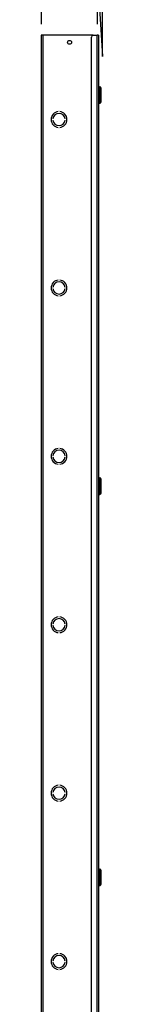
# Model space of a CAD drawing. Header units: inches. Extents: x 0 to 464, y -11 to 301.
# Tile 10 of 26: x 131 to 142, y 145 to 244. Entities that reach past the tile are written whole.
import ezdxf

# ---------------------------------------------------------------- set-up
doc = ezdxf.new("R2010")
doc.units = ezdxf.units.IN
doc.header["$LTSCALE"] = 27.808625
doc.header["$MEASUREMENT"] = 0
doc.linetypes.add('CHAIN', pattern=[0.7087, 0.4724, -0.0591, 0.1181, -0.0591])
for name, color, linetype, lineweight in [('Dimensions(ANSI)', 7, 'Continuous', 25), ('Visible Edges(ANSI)', 7, 'Continuous', 25), ('Visible Tangent Edges(ANSI)', 7, 'Continuous', 25), ('Work Point(ANSI)', 7, 'Continuous', 25)]:
    doc.layers.add(name, color=color, linetype=linetype, lineweight=lineweight)
doc.styles.add('Dimension-ANSI', font='arialbd.ttf')
doc.dimstyles.new('INCH-ANSI-VERTICAL', dxfattribs={"dimscale": 27.808625, "dimtxt": 0.12, "dimasz": 0.098425, "dimexe": 0.04, "dimexo": 0.04, "dimgap": 0.031496, "dimtad": 0, "dimtih": 1, "dimtoh": 1, "dimdec": 3, "dimrnd": 1e-08, "dimzin": 0, "dimdsep": 46, "dimtxsty": 'Dimension-ANSI', "dimcen": 0.09, "dimdle": 0.312, "dimclrd": 179, "dimclre": 179, "dimclrt": 7, "dimadec": 1, "dimazin": 0, "dimtfac": 1, "dimtdec": 3, "dimtofl": 0, "dimtmove": 0, "dimatfit": 3, "dimfxl": 1, "dimtolj": 1, "dimtzin": 4, "dimlwd": 25, "dimlwe": 25, "dimarcsym": 0})

# ---------------------------------------------------------------- blocks, each defined once
blk = doc.blocks.new('*D17')
at = {"layer": 'Defpoints', "color": 0, "linetype": 'Continuous', "transparency": 16777216}
for p in [(133.532, 245.775), (133.532, 242.424), (133.532, 242.424)]:
    blk.add_point(p, dxfattribs=at)
at = {"layer": 'Dimensions(ANSI)', "color": 179, "linetype": 'Continuous', "lineweight": 25, "true_color": 0x262658, "transparency": 16777216}
blk.add_line((133.532, 243.537), (133.532, 245.775), dxfattribs=at)
at = {"layer": 'Dimensions(ANSI)', "color": 7, "linetype": 'Continuous', "lineweight": 25, "transparency": 16777216, "insert": (133.532, 252.271), "char_height": 3.337, "attachment_point": 5, "rotation": 90, "style": 'Dimension-ANSI'}
blk.add_mtext('\\A1;0.000', dxfattribs=at)
blk = doc.blocks.new('*D18')
at = {"layer": 'Defpoints', "color": 0, "linetype": 'Continuous', "transparency": 16777216}
for p in [(139.675, 245.775), (133.532, 242.424), (139.181, 242.424)]:
    blk.add_point(p, dxfattribs=at)
at = {"layer": 'Dimensions(ANSI)', "color": 179, "linetype": 'Continuous', "lineweight": 25, "true_color": 0x262658, "transparency": 16777216}
for p, q in [((139.181, 243.537), (139.181, 247.898)), ((139.181, 247.898), (139.675, 240.301)), ((139.675, 240.301), (139.675, 245.775))]:
    blk.add_line(p, q, dxfattribs=at)
at = {"layer": 'Dimensions(ANSI)', "color": 7, "linetype": 'Continuous', "lineweight": 25, "transparency": 16777216, "insert": (139.675, 252.326), "char_height": 3.337, "attachment_point": 5, "rotation": 90, "style": 'Dimension-ANSI'}
blk.add_mtext('\\A1;4.000', dxfattribs=at)

msp = doc.modelspace()

# ---------------------------------------------------------------- linework, layer by layer
at = {"layer": 'Visible Edges(ANSI)'}
for p, q in [((133.6534, 242.4243), (133.5319, 242.4243)), ((133.5319, 72.9655), (133.5319, 242.4243)), ((138.7287, 242.4243), (133.6534, 242.4243)), ((138.5522, 73.142), (138.5522, 242.2478)), ((138.7287, 242.4243), (139.1368, 242.4243)), ((139.2582, 242.4243), (139.1368, 242.4243)), ((139.2582, 242.4243), (139.2582, 72.9655)), ((139.286, 237.2566), (139.4139, 237.2566)), ((139.514, 237.1465), (139.514, 235.6988)), ((139.286, 235.5887), (139.4139, 235.5887)), ((134.6821, 234.0079), (134.6819, 234.0079)), ((134.6819, 233.8949), (134.6821, 233.8949)), ((135.2265, 234.7426), (135.2265, 234.7424)), ((135.3678, 234.7424), (135.3678, 234.7426)), ((135.9124, 234.0079), (135.9122, 234.0079)), ((135.9122, 233.8949), (135.9124, 233.8949)), ((135.2265, 233.1603), (135.2265, 233.1602)), ((135.3678, 233.1602), (135.3678, 233.1603)), ((134.6821, 217.062), (134.6819, 217.062)), ((135.2265, 217.7967), (135.2265, 217.7965)), ((135.3678, 217.7965), (135.3678, 217.7967)), ((135.9124, 217.062), (135.9122, 217.062)), ((134.6819, 216.949), (134.6821, 216.949)), ((135.2265, 216.2144), (135.2265, 216.2143)), ((135.3678, 216.2143), (135.3678, 216.2144)), ((135.9122, 216.949), (135.9124, 216.949)), ((135.2265, 200.8508), (135.2265, 200.8507)), ((135.3678, 200.8507), (135.3678, 200.8508)), ((134.6821, 200.1161), (134.6819, 200.1161)), ((134.6819, 200.0031), (134.6821, 200.0031)), ((135.2265, 199.2686), (135.2265, 199.2684)), ((135.3678, 199.2684), (135.3678, 199.2686)), ((135.9124, 200.1161), (135.9122, 200.1161)), ((135.9122, 200.0031), (135.9124, 200.0031)), ((139.286, 197.8927), (139.4139, 197.8927)), ((139.514, 197.7827), (139.514, 196.3349)), ((139.286, 196.2248), (139.4139, 196.2248)), ((135.2265, 183.9049), (135.2265, 183.9048)), ((135.3678, 183.9048), (135.3678, 183.9049)), ((134.6821, 183.1702), (134.6819, 183.1702)), ((134.6819, 183.0573), (134.6821, 183.0573)), ((135.2265, 182.3227), (135.2265, 182.3225)), ((135.3678, 182.3225), (135.3678, 182.3227)), ((135.9124, 183.1702), (135.9122, 183.1702)), ((135.9122, 183.0573), (135.9124, 183.0573)), ((135.2265, 166.959), (135.2265, 166.9589)), ((135.3678, 166.9589), (135.3678, 166.959)), ((134.6821, 166.2243), (134.6819, 166.2243)), ((134.6819, 166.1114), (134.6821, 166.1114)), ((135.9124, 166.2243), (135.9122, 166.2243)), ((135.9122, 166.1114), (135.9124, 166.1114)), ((135.2265, 165.3768), (135.2265, 165.3767)), ((135.3678, 165.3767), (135.3678, 165.3768)), ((139.286, 158.5289), (139.4139, 158.5289)), ((139.514, 158.4188), (139.514, 156.971)), ((139.286, 156.861), (139.4139, 156.861)), ((135.2265, 150.0132), (135.2265, 150.013)), ((135.3678, 150.013), (135.3678, 150.0132)), ((134.6821, 149.2785), (134.6819, 149.2785)), ((134.6819, 149.1655), (134.6821, 149.1655)), ((135.9124, 149.2785), (135.9122, 149.2785)), ((135.9122, 149.1655), (135.9124, 149.1655)), ((135.2265, 148.4309), (135.2265, 148.4308)), ((135.3678, 148.4308), (135.3678, 148.4309))]:
    msp.add_line(p, q, dxfattribs=at)
msp.add_circle((136.3563, 241.7182), 0.1984, dxfattribs=at)
for centre, radius, start, end in [((138.7287, 242.2478), 0.1765, 90, 180), ((139.286, 237.2288), 0.0278, 90, 180), ((139.4139, 237.201), 0.0556, 14.293538, 90), ((139.4947, 237.2216), 0.0278, 194.293538, 244.169503), ((139.4584, 237.1465), 0.0556, 0, 64.169503), ((139.286, 235.6165), 0.0278, 180, 270), ((139.4139, 235.6443), 0.0556, 270, 345.706462), ((139.4947, 235.6237), 0.0278, 115.830497, 165.706462), ((139.4584, 235.6988), 0.0556, 295.830497, 0), ((135.2971, 233.9514), 0.7943, 95.099689, 264.900311), ((135.2971, 233.9514), 0.7942, 95.100598, 264.899402), ((135.2971, 233.9514), 0.6178, 5.245797, 174.754203), ((135.2971, 233.9514), 0.6178, 185.245797, 354.754203), ((135.2971, 233.9514), 0.6177, 5.247, 174.753), ((135.2971, 233.9514), 0.6177, 185.247, 354.753), ((135.2971, 233.9514), 0.7943, 275.099689, 84.900311), ((135.2971, 233.9514), 0.7942, 275.100598, 84.899402), ((135.2971, 217.0055), 0.7943, 95.099689, 264.900311), ((135.2971, 217.0055), 0.7942, 95.100598, 264.899402), ((135.2971, 217.0055), 0.6178, 5.245797, 174.754203), ((135.2971, 217.0055), 0.6177, 5.247, 174.753), ((135.2971, 217.0055), 0.7943, 275.099689, 84.900311), ((135.2971, 217.0055), 0.7942, 275.100598, 84.899402), ((135.2971, 217.0055), 0.6178, 185.245797, 354.754203), ((135.2971, 217.0055), 0.6177, 185.247, 354.753), ((135.2971, 200.0596), 0.7943, 95.099689, 264.900311), ((135.2971, 200.0596), 0.7942, 95.100598, 264.899402), ((135.2971, 200.0596), 0.6178, 5.245797, 174.754203), ((135.2971, 200.0596), 0.6177, 5.247, 174.753), ((135.2971, 200.0596), 0.7943, 275.099689, 84.900311), ((135.2971, 200.0596), 0.7942, 275.100598, 84.899402), ((135.2971, 200.0596), 0.6178, 185.245797, 354.754203), ((135.2971, 200.0596), 0.6177, 185.247, 354.753), ((139.286, 197.8649), 0.0278, 90, 180), ((139.4139, 197.8371), 0.0556, 14.293538, 90), ((139.4947, 197.8577), 0.0278, 194.293538, 244.169503), ((139.4584, 197.7827), 0.0556, 0, 64.169503), ((139.286, 196.2526), 0.0278, 180, 270), ((139.4139, 196.2804), 0.0556, 270, 345.706462), ((139.4947, 196.2598), 0.0278, 115.830497, 165.706462), ((139.4584, 196.3349), 0.0556, 295.830497, 0), ((135.2971, 183.1137), 0.7943, 95.099689, 264.900311), ((135.2971, 183.1137), 0.7942, 95.100598, 264.899402), ((135.2971, 183.1137), 0.6178, 5.245797, 174.754203), ((135.2971, 183.1137), 0.6177, 5.247, 174.753), ((135.2971, 183.1137), 0.7943, 275.099689, 84.900311), ((135.2971, 183.1137), 0.7942, 275.100598, 84.899402), ((135.2971, 183.1137), 0.6178, 185.245797, 354.754203), ((135.2971, 183.1137), 0.6177, 185.247, 354.753), ((135.2971, 166.1679), 0.7943, 95.099689, 264.900311), ((135.2971, 166.1679), 0.7942, 95.100598, 264.899402), ((135.2971, 166.1679), 0.6178, 5.245797, 174.754203), ((135.2971, 166.1679), 0.6177, 5.247, 174.753), ((135.2971, 166.1679), 0.7943, 275.099689, 84.900311), ((135.2971, 166.1679), 0.7942, 275.100598, 84.899402), ((135.2971, 166.1679), 0.6178, 185.245797, 354.754203), ((135.2971, 166.1679), 0.6177, 185.247, 354.753), ((139.286, 158.5011), 0.0278, 90, 180), ((139.4139, 158.4733), 0.0556, 14.293538, 90), ((139.4947, 158.4939), 0.0278, 194.293538, 244.169503), ((139.4584, 158.4188), 0.0556, 0, 64.169503), ((139.286, 156.8888), 0.0278, 180, 270), ((139.4139, 156.9166), 0.0556, 270, 345.706462), ((139.4947, 156.896), 0.0278, 115.830497, 165.706462), ((139.4584, 156.971), 0.0556, 295.830497, 0), ((135.2971, 149.222), 0.7943, 95.099689, 264.900311), ((135.2971, 149.222), 0.7942, 95.100598, 264.899402), ((135.2971, 149.222), 0.6178, 5.245797, 174.754203), ((135.2971, 149.222), 0.6177, 5.247, 174.753), ((135.2971, 149.222), 0.7943, 275.099689, 84.900311), ((135.2971, 149.222), 0.7942, 275.100598, 84.899402), ((135.2971, 149.222), 0.6178, 185.245797, 354.754203), ((135.2971, 149.222), 0.6177, 185.247, 354.753)]:
    msp.add_arc(centre, radius, start, end, dxfattribs=at)
at = {"layer": 'Visible Tangent Edges(ANSI)'}
for p, q in [((133.6534, 242.4243), (133.6534, 72.9655)), ((139.1368, 72.9655), (139.1368, 242.4243)), ((139.286, 237.2566), (139.286, 235.5887)), ((139.4139, 235.5887), (139.4139, 237.2566)), ((139.4678, 235.6306), (139.4678, 237.2147)), ((139.4826, 237.1966), (139.4826, 235.6487)), ((139.286, 197.8927), (139.286, 196.2248)), ((139.4139, 196.2248), (139.4139, 197.8927)), ((139.4678, 196.2667), (139.4678, 197.8509)), ((139.4826, 197.8327), (139.4826, 196.2849)), ((139.286, 158.5289), (139.286, 156.861)), ((139.4139, 156.861), (139.4139, 158.5289)), ((139.4678, 156.9028), (139.4678, 158.487)), ((139.4826, 158.4688), (139.4826, 156.921))]:
    msp.add_line(p, q, dxfattribs=at)
at = {"layer": 'Work Point(ANSI)', "linetype": 'CHAIN', "ltscale": 0.000455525}
for p, q in [((133.5459, 242.4243), (133.518, 242.4243)), ((133.5319, 242.4382), (133.5319, 242.4104)), ((139.1945, 242.4243), (139.1667, 242.4243)), ((139.1806, 242.4382), (139.1806, 242.4104))]:
    msp.add_line(p, q, dxfattribs=at)

# ---------------------------------------------------------------- dimensions: what is measured, and where the dimension line sits
at = {"layer": 'Dimensions(ANSI)', "color": 179, "linetype": 'Continuous', "lineweight": 25, "true_color": 0x262658}
for feature_location, offset, origin, picture, middle in [((133.5319463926, 242.4243190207), (0, 3.3509392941), (133.5319463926, 242.4243190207), '*D17', (133.5319463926, 252.2712704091)), ((139.1806, 242.4243), (0.4942, 3.3509), (133.5319, 242.4243), '*D18', (139.6747, 252.3259))]:
    dim = msp.add_ordinate_dim(feature_location=feature_location, offset=offset, dtype=1, origin=origin, dimstyle='INCH-ANSI-VERTICAL', override={"dimgap": 0.031496, "dimtad": 0, "dimdec": 3, "dimlfac": 0.708137, "dimtol": 0, "dimlim": 0, "dimtp": 0, "dimtm": 0, "dimtdec": 3}, dxfattribs=at)
    dim.commit()
    dim.dimension.update_dxf_attribs({"geometry": picture, "text_midpoint": middle})

doc.saveas('drawing.dxf')
